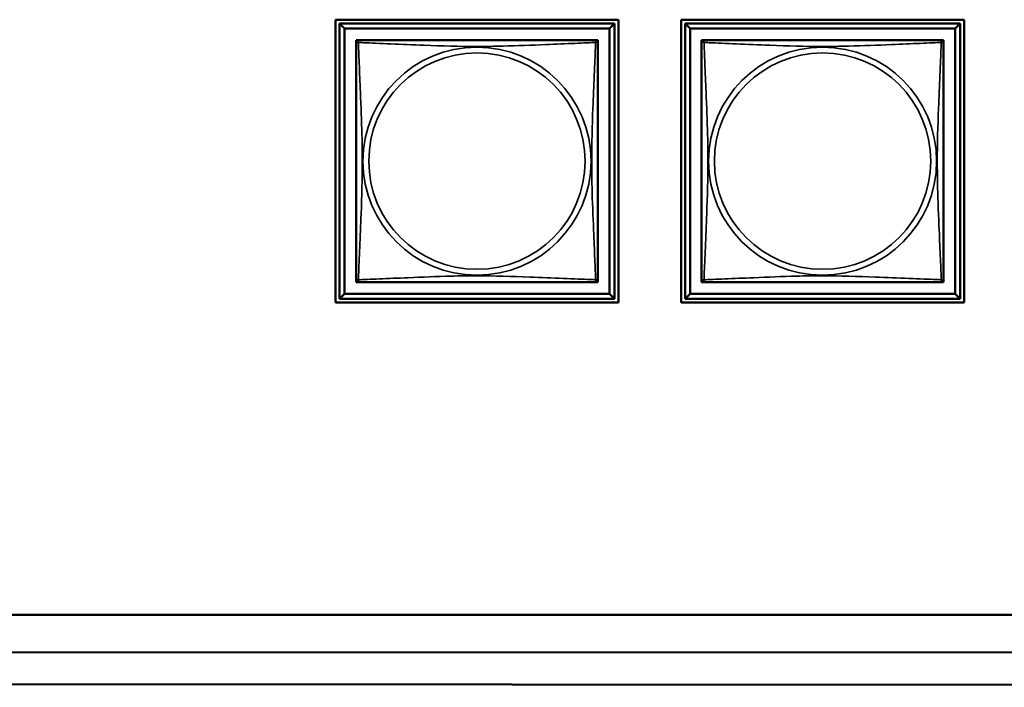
# Model space of a CAD drawing. Header units: inches. Extents: x 1.4 to 53.9, y 1.3 to 58.
# Tile 186 of 227: x 36.6 to 38.5, y 37.2 to 38.5. Entities that reach past the tile are written whole.
import ezdxf

# ---------------------------------------------------------------- set-up
doc = ezdxf.new("R2010")
doc.units = ezdxf.units.IN
doc.header["$MEASUREMENT"] = 0
doc.layers.add('Visible (ANSI)', color=7, linetype='Continuous', lineweight=50)
doc.layers.add('Visible Narrow (ANSI)', color=7, linetype='Continuous', lineweight=35)

msp = doc.modelspace()

# ---------------------------------------------------------------- linework, layer by layer
at = {"layer": 'Visible (ANSI)'}
for p, q in [((37.1927, 37.9908), (37.1927, 38.5432)), ((37.1927, 38.5432), (37.7452, 38.5432)), ((37.2002, 38.5357), (37.7377, 38.5357)), ((37.2101, 38.5259), (37.2002, 38.5357)), ((37.2002, 37.9983), (37.2002, 38.5357)), ((37.7377, 38.5357), (37.7278, 38.5259)), ((37.7377, 38.5357), (37.7377, 37.9983)), ((37.7452, 38.5432), (37.7452, 37.9908)), ((37.8677, 37.9908), (37.8677, 38.5432)), ((37.8677, 38.5432), (38.4202, 38.5432)), ((37.8752, 38.5357), (38.4127, 38.5357)), ((37.8851, 38.5259), (37.8752, 38.5357)), ((37.8752, 37.9983), (37.8752, 38.5357)), ((38.4127, 38.5357), (38.4028, 38.5259)), ((38.4127, 38.5357), (38.4127, 37.9983)), ((38.4202, 38.5432), (38.4202, 37.9908)), ((37.2101, 38.5259), (37.7278, 38.5259)), ((37.2101, 38.0081), (37.2101, 38.5259)), ((37.7278, 38.5259), (37.7278, 38.0081)), ((37.8851, 38.5259), (38.4028, 38.5259)), ((37.8851, 38.0081), (37.8851, 38.5259)), ((38.4028, 38.5259), (38.4028, 38.0081)), ((37.2327, 38.4974), (37.2327, 38.5032)), ((37.2327, 38.5032), (37.2385, 38.5032)), ((37.6994, 38.5032), (37.7052, 38.5032)), ((37.7052, 38.5032), (37.7052, 38.4973)), ((37.9077, 38.4974), (37.9077, 38.5032)), ((37.9077, 38.5032), (37.9135, 38.5032)), ((38.3744, 38.5032), (38.3802, 38.5032)), ((38.3802, 38.5032), (38.3802, 38.4973)), ((37.2327, 38.0308), (37.2327, 38.0366)), ((37.7052, 38.0367), (37.7052, 38.0308)), ((37.9077, 38.0308), (37.9077, 38.0366)), ((38.3802, 38.0367), (38.3802, 38.0308)), ((37.2386, 38.0308), (37.2327, 38.0308)), ((37.7052, 38.0308), (37.6993, 38.0308)), ((37.9136, 38.0308), (37.9077, 38.0308)), ((38.3802, 38.0308), (38.3743, 38.0308)), ((37.2101, 38.0081), (37.2002, 37.9983)), ((37.7377, 37.9983), (37.2002, 37.9983)), ((37.7278, 38.0081), (37.2101, 38.0081)), ((37.7278, 38.0081), (37.7377, 37.9983)), ((37.8851, 38.0081), (37.8752, 37.9983)), ((38.4127, 37.9983), (37.8752, 37.9983)), ((38.4028, 38.0081), (37.8851, 38.0081)), ((38.4028, 38.0081), (38.4127, 37.9983)), ((37.7452, 37.9908), (37.1927, 37.9908)), ((38.4202, 37.9908), (37.8677, 37.9908)), ((18.5862, 37.3811), (44.7352, 37.3811)), ((35.7495, 37.3086), (45.3312, 37.3045)), ((50.4669, 37.2394), (35.7495, 37.2457))]:
    msp.add_line(p, q, dxfattribs=at)
for centre, start, end in [((37.2386, 38.4973), 90, 180), ((37.6993, 38.4973), 0, 90), ((37.9136, 38.4973), 90, 180), ((38.3743, 38.4973), 0, 90), ((37.2386, 38.0367), 180, 270), ((37.6993, 38.0367), 270, 360), ((37.9136, 38.0367), 180, 270), ((38.3743, 38.0367), 270, 360)]:
    msp.add_arc(centre, 0.00591, start, end, dxfattribs=at)
for points in [[(37.2327, 38.4973), (37.2327, 38.4967), (37.2327, 38.494), (37.2327, 38.4896), (37.2327, 38.4815), (37.2327, 38.4676), (37.2327, 38.4514), (37.2327, 38.4353), (37.2327, 38.4171), (37.2327, 38.3985), (37.2327, 38.3721), (37.2327, 38.3448), (37.2327, 38.3178), (37.2327, 38.3008), (37.2327, 38.2839), (37.2327, 38.267), (37.2327, 38.2332), (37.2327, 38.1993), (37.2327, 38.1656), (37.2327, 38.1236), (37.2327, 38.0797), (37.2327, 38.0541), (37.2327, 38.044), (37.2327, 38.0376), (37.2327, 38.0367)], [(37.6993, 38.5032), (37.6987, 38.5032), (37.696, 38.5032), (37.6916, 38.5032), (37.6834, 38.5032), (37.6695, 38.5032), (37.6534, 38.5032), (37.6373, 38.5032), (37.6191, 38.5032), (37.6004, 38.5032), (37.5741, 38.5032), (37.5468, 38.5032), (37.5197, 38.5032), (37.5028, 38.5032), (37.4859, 38.5032), (37.4689, 38.5032), (37.4351, 38.5032), (37.4013, 38.5032), (37.3675, 38.5032), (37.3255, 38.5032), (37.2816, 38.5032), (37.2561, 38.5032), (37.246, 38.5032), (37.2396, 38.5032), (37.2386, 38.5032)], [(37.7052, 38.0367), (37.7052, 38.0373), (37.7052, 38.04), (37.7052, 38.0444), (37.7052, 38.0525), (37.7052, 38.0664), (37.7052, 38.0826), (37.7052, 38.0987), (37.7052, 38.1169), (37.7052, 38.1355), (37.7052, 38.1619), (37.7052, 38.1892), (37.7052, 38.2162), (37.7052, 38.2332), (37.7052, 38.2501), (37.7052, 38.267), (37.7052, 38.3008), (37.7052, 38.3347), (37.7052, 38.3684), (37.7052, 38.4104), (37.7052, 38.4543), (37.7052, 38.4799), (37.7052, 38.49), (37.7052, 38.4964), (37.7052, 38.4973)], [(37.9077, 38.4973), (37.9077, 38.4967), (37.9077, 38.494), (37.9077, 38.4896), (37.9077, 38.4815), (37.9077, 38.4676), (37.9077, 38.4514), (37.9077, 38.4353), (37.9077, 38.4171), (37.9077, 38.3985), (37.9077, 38.3721), (37.9077, 38.3448), (37.9077, 38.3178), (37.9077, 38.3008), (37.9077, 38.2839), (37.9077, 38.267), (37.9077, 38.2332), (37.9077, 38.1993), (37.9077, 38.1656), (37.9077, 38.1236), (37.9077, 38.0797), (37.9077, 38.0541), (37.9077, 38.044), (37.9077, 38.0376), (37.9077, 38.0367)], [(38.3743, 38.5032), (38.3737, 38.5032), (38.371, 38.5032), (38.3666, 38.5032), (38.3584, 38.5032), (38.3445, 38.5032), (38.3284, 38.5032), (38.3123, 38.5032), (38.2941, 38.5032), (38.2754, 38.5032), (38.2491, 38.5032), (38.2218, 38.5032), (38.1947, 38.5032), (38.1778, 38.5032), (38.1609, 38.5032), (38.1439, 38.5032), (38.1101, 38.5032), (38.0763, 38.5032), (38.0425, 38.5032), (38.0005, 38.5032), (37.9566, 38.5032), (37.9311, 38.5032), (37.921, 38.5032), (37.9146, 38.5032), (37.9136, 38.5032)], [(38.3802, 38.0367), (38.3802, 38.0373), (38.3802, 38.04), (38.3802, 38.0444), (38.3802, 38.0525), (38.3802, 38.0664), (38.3802, 38.0826), (38.3802, 38.0987), (38.3802, 38.1169), (38.3802, 38.1355), (38.3802, 38.1619), (38.3802, 38.1892), (38.3802, 38.2162), (38.3802, 38.2332), (38.3802, 38.2501), (38.3802, 38.267), (38.3802, 38.3008), (38.3802, 38.3347), (38.3802, 38.3684), (38.3802, 38.4104), (38.3802, 38.4543), (38.3802, 38.4799), (38.3802, 38.49), (38.3802, 38.4964), (38.3802, 38.4973)], [(37.2386, 38.0308), (37.2392, 38.0308), (37.2419, 38.0308), (37.2463, 38.0308), (37.2545, 38.0308), (37.2684, 38.0308), (37.2845, 38.0308), (37.3006, 38.0308), (37.3188, 38.0308), (37.3375, 38.0308), (37.3638, 38.0308), (37.3911, 38.0308), (37.4182, 38.0308), (37.4351, 38.0308), (37.452, 38.0308), (37.4689, 38.0308), (37.5028, 38.0308), (37.5366, 38.0308), (37.5704, 38.0308), (37.6124, 38.0308), (37.6563, 38.0308), (37.6818, 38.0308), (37.6919, 38.0308), (37.6983, 38.0308), (37.6993, 38.0308)], [(37.9136, 38.0308), (37.9142, 38.0308), (37.9169, 38.0308), (37.9213, 38.0308), (37.9295, 38.0308), (37.9434, 38.0308), (37.9595, 38.0308), (37.9756, 38.0308), (37.9938, 38.0308), (38.0125, 38.0308), (38.0388, 38.0308), (38.0661, 38.0308), (38.0932, 38.0308), (38.1101, 38.0308), (38.127, 38.0308), (38.1439, 38.0308), (38.1778, 38.0308), (38.2116, 38.0308), (38.2454, 38.0308), (38.2874, 38.0308), (38.3313, 38.0308), (38.3568, 38.0308), (38.3669, 38.0308), (38.3733, 38.0308), (38.3743, 38.0308)]]:
    msp.add_open_spline(points, degree=3, knots=[0.325731, 0.325731, 0.325731, 0.325731, 0.404774, 0.404774, 0.404774, 0.550532, 0.550532, 0.550532, 0.69629, 0.69629, 0.69629, 0.902598, 0.902598, 0.902598, 1.03154, 1.03154, 1.03154, 1.289425, 1.289425, 1.289425, 1.610774, 1.610774, 1.610774, 1.73735, 1.73735, 1.73735, 1.73735], dxfattribs=at)
at = {"layer": 'Visible Narrow (ANSI)'}
for centre, radius in [((37.4689, 38.267), 0.2227), ((37.4689, 38.267), 0.2113), ((38.1439, 38.267), 0.2227), ((38.1439, 38.267), 0.2113)]:
    msp.add_circle(centre, radius, dxfattribs=at)
for points, knots in [([(37.2327, 38.4973), (37.2327, 38.4974), (37.2327, 38.4975), (37.2328, 38.4978), (37.2328, 38.498), (37.233, 38.4983), (37.233, 38.4984), (37.2332, 38.4985), (37.2333, 38.4986), (37.2335, 38.4988), (37.2337, 38.4988), (37.2342, 38.499), (37.2347, 38.4991), (37.2359, 38.499), (37.2365, 38.4989), (37.2373, 38.4987)], [-0.0844808, -0.0844808, -0.0844808, -0.0844808, -0.06943799, -0.06943799, -0.05587828, -0.05587828, -0.04740346, -0.04740346, -0.04210669, -0.04210669, -0.03151317, -0.03151317, -0.01456352, -0.01456352, 0.00026741, 0.00026741, 0.00026741, 0.00026741]), ([(37.2373, 38.4987), (37.2371, 38.4995), (37.237, 38.5001), (37.2369, 38.5012), (37.2369, 38.5017), (37.2371, 38.5023), (37.2372, 38.5025), (37.2374, 38.5027), (37.2374, 38.5028), (37.2376, 38.5029), (37.2377, 38.503), (37.2379, 38.5031), (37.2381, 38.5032), (37.2384, 38.5032), (37.2386, 38.5032), (37.2386, 38.5032)], [-0.00026741, -0.00026741, -0.00026741, -0.00026741, 0.01456352, 0.01456352, 0.03151317, 0.03151317, 0.04210669, 0.04210669, 0.04740346, 0.04740346, 0.05587828, 0.05587828, 0.06943799, 0.06943799, 0.0844808, 0.0844808, 0.0844808, 0.0844808]), ([(37.2373, 38.0353), (37.2374, 38.0382), (37.2375, 38.0417), (37.2377, 38.0457), (37.2388, 38.0733), (37.2409, 38.1203), (37.2426, 38.1638), (37.244, 38.1987), (37.245, 38.2329), (37.245, 38.267), (37.245, 38.284), (37.2447, 38.3011), (37.2443, 38.3183), (37.2436, 38.3458), (37.2425, 38.3739), (37.2413, 38.4016), (37.2405, 38.4211), (37.2396, 38.4405), (37.2389, 38.4577), (37.2382, 38.4749), (37.2376, 38.4899), (37.2373, 38.4987)], [-1.657319, -1.657319, -1.657319, -1.657319, -1.610774, -1.610774, -1.610774, -1.289425, -1.289425, -1.289425, -1.03154, -1.03154, -1.03154, -0.902598, -0.902598, -0.902598, -0.69629, -0.69629, -0.69629, -0.550532, -0.550532, -0.550532, -0.405761, -0.405761, -0.405761, -0.405761]), ([(37.2373, 38.4987), (37.2401, 38.4986), (37.2436, 38.4984), (37.2476, 38.4983), (37.2752, 38.4972), (37.3222, 38.4951), (37.3658, 38.4934), (37.4007, 38.492), (37.4349, 38.491), (37.4689, 38.491), (37.486, 38.491), (37.503, 38.4912), (37.5202, 38.4917), (37.5477, 38.4923), (37.5758, 38.4935), (37.6035, 38.4946), (37.6231, 38.4955), (37.6424, 38.4963), (37.6597, 38.497), (37.6769, 38.4978), (37.6918, 38.4983), (37.7006, 38.4987)], [-1.657319, -1.657319, -1.657319, -1.657319, -1.610774, -1.610774, -1.610774, -1.289425, -1.289425, -1.289425, -1.03154, -1.03154, -1.03154, -0.902598, -0.902598, -0.902598, -0.69629, -0.69629, -0.69629, -0.550532, -0.550532, -0.550532, -0.405761, -0.405761, -0.405761, -0.405761]), ([(37.7006, 38.4987), (37.7005, 38.4958), (37.7004, 38.4924), (37.7002, 38.4884), (37.6991, 38.4607), (37.697, 38.4137), (37.6953, 38.3702), (37.6939, 38.3353), (37.6929, 38.3011), (37.6929, 38.267), (37.6929, 38.25), (37.6932, 38.2329), (37.6936, 38.2157), (37.6943, 38.1883), (37.6954, 38.1601), (37.6966, 38.1325), (37.6974, 38.1129), (37.6983, 38.0936), (37.699, 38.0763), (37.6997, 38.0591), (37.7003, 38.0441), (37.7006, 38.0353)], [-1.657319, -1.657319, -1.657319, -1.657319, -1.610774, -1.610774, -1.610774, -1.289425, -1.289425, -1.289425, -1.03154, -1.03154, -1.03154, -0.902598, -0.902598, -0.902598, -0.69629, -0.69629, -0.69629, -0.550532, -0.550532, -0.550532, -0.405761, -0.405761, -0.405761, -0.405761]), ([(37.6993, 38.5032), (37.6993, 38.5032), (37.6995, 38.5032), (37.6998, 38.5032), (37.7, 38.5031), (37.7002, 38.503), (37.7003, 38.5029), (37.7005, 38.5028), (37.7005, 38.5027), (37.7007, 38.5025), (37.7008, 38.5023), (37.701, 38.5017), (37.701, 38.5012), (37.7009, 38.5001), (37.7008, 38.4995), (37.7006, 38.4987)], [-0.0844808, -0.0844808, -0.0844808, -0.0844808, -0.06943799, -0.06943799, -0.05587828, -0.05587828, -0.04740346, -0.04740346, -0.04210669, -0.04210669, -0.03151317, -0.03151317, -0.01456352, -0.01456352, 0.00026741, 0.00026741, 0.00026741, 0.00026741]), ([(37.7006, 38.4987), (37.7014, 38.4989), (37.702, 38.499), (37.7032, 38.4991), (37.7037, 38.499), (37.7042, 38.4988), (37.7044, 38.4988), (37.7046, 38.4986), (37.7047, 38.4985), (37.7049, 38.4984), (37.7049, 38.4983), (37.7051, 38.498), (37.7051, 38.4978), (37.7052, 38.4975), (37.7052, 38.4974), (37.7052, 38.4973)], [-0.00026741, -0.00026741, -0.00026741, -0.00026741, 0.01456352, 0.01456352, 0.03151317, 0.03151317, 0.04210669, 0.04210669, 0.04740346, 0.04740346, 0.05587828, 0.05587828, 0.06943799, 0.06943799, 0.0844808, 0.0844808, 0.0844808, 0.0844808]), ([(37.9077, 38.4973), (37.9077, 38.4974), (37.9077, 38.4975), (37.9078, 38.4978), (37.9078, 38.498), (37.908, 38.4983), (37.908, 38.4984), (37.9082, 38.4985), (37.9083, 38.4986), (37.9085, 38.4988), (37.9087, 38.4988), (37.9092, 38.499), (37.9097, 38.4991), (37.9109, 38.499), (37.9115, 38.4989), (37.9123, 38.4987)], [-0.0844808, -0.0844808, -0.0844808, -0.0844808, -0.06943799, -0.06943799, -0.05587828, -0.05587828, -0.04740346, -0.04740346, -0.04210669, -0.04210669, -0.03151317, -0.03151317, -0.01456352, -0.01456352, 0.00026741, 0.00026741, 0.00026741, 0.00026741]), ([(37.9123, 38.4987), (37.9121, 38.4995), (37.912, 38.5001), (37.9119, 38.5012), (37.9119, 38.5017), (37.9121, 38.5023), (37.9122, 38.5025), (37.9124, 38.5027), (37.9124, 38.5028), (37.9126, 38.5029), (37.9127, 38.503), (37.9129, 38.5031), (37.9131, 38.5032), (37.9134, 38.5032), (37.9136, 38.5032), (37.9136, 38.5032)], [-0.00026741, -0.00026741, -0.00026741, -0.00026741, 0.01456352, 0.01456352, 0.03151317, 0.03151317, 0.04210669, 0.04210669, 0.04740346, 0.04740346, 0.05587828, 0.05587828, 0.06943799, 0.06943799, 0.0844808, 0.0844808, 0.0844808, 0.0844808]), ([(37.9123, 38.0353), (37.9124, 38.0382), (37.9125, 38.0417), (37.9127, 38.0457), (37.9138, 38.0733), (37.9159, 38.1203), (37.9176, 38.1638), (37.919, 38.1987), (37.92, 38.2329), (37.92, 38.267), (37.92, 38.284), (37.9197, 38.3011), (37.9193, 38.3183), (37.9186, 38.3458), (37.9175, 38.3739), (37.9163, 38.4016), (37.9155, 38.4211), (37.9146, 38.4405), (37.9139, 38.4577), (37.9132, 38.4749), (37.9126, 38.4899), (37.9123, 38.4987)], [-1.657319, -1.657319, -1.657319, -1.657319, -1.610774, -1.610774, -1.610774, -1.289425, -1.289425, -1.289425, -1.03154, -1.03154, -1.03154, -0.902598, -0.902598, -0.902598, -0.69629, -0.69629, -0.69629, -0.550532, -0.550532, -0.550532, -0.405761, -0.405761, -0.405761, -0.405761]), ([(37.9123, 38.4987), (37.9151, 38.4986), (37.9186, 38.4984), (37.9226, 38.4983), (37.9502, 38.4972), (37.9972, 38.4951), (38.0408, 38.4934), (38.0757, 38.492), (38.1099, 38.491), (38.1439, 38.491), (38.161, 38.491), (38.178, 38.4912), (38.1952, 38.4917), (38.2227, 38.4923), (38.2508, 38.4935), (38.2785, 38.4946), (38.2981, 38.4955), (38.3174, 38.4963), (38.3347, 38.497), (38.3519, 38.4978), (38.3668, 38.4983), (38.3756, 38.4987)], [-1.657319, -1.657319, -1.657319, -1.657319, -1.610774, -1.610774, -1.610774, -1.289425, -1.289425, -1.289425, -1.03154, -1.03154, -1.03154, -0.902598, -0.902598, -0.902598, -0.69629, -0.69629, -0.69629, -0.550532, -0.550532, -0.550532, -0.405761, -0.405761, -0.405761, -0.405761]), ([(38.3756, 38.4987), (38.3755, 38.4958), (38.3754, 38.4924), (38.3752, 38.4884), (38.3741, 38.4607), (38.372, 38.4137), (38.3703, 38.3702), (38.3689, 38.3353), (38.3679, 38.3011), (38.3679, 38.267), (38.3679, 38.25), (38.3682, 38.2329), (38.3686, 38.2157), (38.3693, 38.1883), (38.3704, 38.1601), (38.3716, 38.1325), (38.3724, 38.1129), (38.3733, 38.0936), (38.374, 38.0763), (38.3747, 38.0591), (38.3753, 38.0441), (38.3756, 38.0353)], [-1.657319, -1.657319, -1.657319, -1.657319, -1.610774, -1.610774, -1.610774, -1.289425, -1.289425, -1.289425, -1.03154, -1.03154, -1.03154, -0.902598, -0.902598, -0.902598, -0.69629, -0.69629, -0.69629, -0.550532, -0.550532, -0.550532, -0.405761, -0.405761, -0.405761, -0.405761]), ([(38.3743, 38.5032), (38.3743, 38.5032), (38.3745, 38.5032), (38.3748, 38.5032), (38.375, 38.5031), (38.3752, 38.503), (38.3753, 38.5029), (38.3755, 38.5028), (38.3755, 38.5027), (38.3757, 38.5025), (38.3758, 38.5023), (38.376, 38.5017), (38.376, 38.5012), (38.3759, 38.5001), (38.3758, 38.4995), (38.3756, 38.4987)], [-0.0844808, -0.0844808, -0.0844808, -0.0844808, -0.06943799, -0.06943799, -0.05587828, -0.05587828, -0.04740346, -0.04740346, -0.04210669, -0.04210669, -0.03151317, -0.03151317, -0.01456352, -0.01456352, 0.00026741, 0.00026741, 0.00026741, 0.00026741]), ([(38.3756, 38.4987), (38.3764, 38.4989), (38.377, 38.499), (38.3782, 38.4991), (38.3787, 38.499), (38.3792, 38.4988), (38.3794, 38.4988), (38.3796, 38.4986), (38.3797, 38.4985), (38.3799, 38.4984), (38.3799, 38.4983), (38.3801, 38.498), (38.3801, 38.4978), (38.3802, 38.4975), (38.3802, 38.4974), (38.3802, 38.4973)], [-0.00026741, -0.00026741, -0.00026741, -0.00026741, 0.01456352, 0.01456352, 0.03151317, 0.03151317, 0.04210669, 0.04210669, 0.04740346, 0.04740346, 0.05587828, 0.05587828, 0.06943799, 0.06943799, 0.0844808, 0.0844808, 0.0844808, 0.0844808]), ([(37.2373, 38.0353), (37.2365, 38.0351), (37.2359, 38.035), (37.2347, 38.0349), (37.2342, 38.035), (37.2337, 38.0352), (37.2335, 38.0353), (37.2333, 38.0354), (37.2332, 38.0355), (37.233, 38.0356), (37.233, 38.0357), (37.2328, 38.036), (37.2328, 38.0362), (37.2327, 38.0365), (37.2327, 38.0366), (37.2327, 38.0367)], [-0.00026741, -0.00026741, -0.00026741, -0.00026741, 0.01456352, 0.01456352, 0.03151317, 0.03151317, 0.04210669, 0.04210669, 0.04740346, 0.04740346, 0.05587828, 0.05587828, 0.06943799, 0.06943799, 0.0844808, 0.0844808, 0.0844808, 0.0844808]), ([(37.7006, 38.0353), (37.6978, 38.0354), (37.6943, 38.0356), (37.6903, 38.0357), (37.6627, 38.0368), (37.6157, 38.0389), (37.5721, 38.0406), (37.5372, 38.042), (37.503, 38.043), (37.4689, 38.043), (37.4519, 38.043), (37.4349, 38.0428), (37.4177, 38.0424), (37.3902, 38.0417), (37.3621, 38.0405), (37.3344, 38.0394), (37.3148, 38.0385), (37.2955, 38.0377), (37.2782, 38.037), (37.261, 38.0363), (37.2461, 38.0357), (37.2373, 38.0353)], [-1.657319, -1.657319, -1.657319, -1.657319, -1.610774, -1.610774, -1.610774, -1.289425, -1.289425, -1.289425, -1.03154, -1.03154, -1.03154, -0.902598, -0.902598, -0.902598, -0.69629, -0.69629, -0.69629, -0.550532, -0.550532, -0.550532, -0.405761, -0.405761, -0.405761, -0.405761]), ([(37.7052, 38.0367), (37.7052, 38.0366), (37.7052, 38.0365), (37.7051, 38.0362), (37.7051, 38.036), (37.7049, 38.0357), (37.7049, 38.0356), (37.7047, 38.0355), (37.7046, 38.0354), (37.7044, 38.0353), (37.7042, 38.0352), (37.7037, 38.035), (37.7032, 38.0349), (37.702, 38.035), (37.7014, 38.0351), (37.7006, 38.0353)], [-0.0844808, -0.0844808, -0.0844808, -0.0844808, -0.06943799, -0.06943799, -0.05587828, -0.05587828, -0.04740346, -0.04740346, -0.04210669, -0.04210669, -0.03151317, -0.03151317, -0.01456352, -0.01456352, 0.00026741, 0.00026741, 0.00026741, 0.00026741]), ([(37.9123, 38.0353), (37.9115, 38.0351), (37.9109, 38.035), (37.9097, 38.0349), (37.9092, 38.035), (37.9087, 38.0352), (37.9085, 38.0353), (37.9083, 38.0354), (37.9082, 38.0355), (37.908, 38.0356), (37.908, 38.0357), (37.9078, 38.036), (37.9078, 38.0362), (37.9077, 38.0365), (37.9077, 38.0366), (37.9077, 38.0367)], [-0.00026741, -0.00026741, -0.00026741, -0.00026741, 0.01456352, 0.01456352, 0.03151317, 0.03151317, 0.04210669, 0.04210669, 0.04740346, 0.04740346, 0.05587828, 0.05587828, 0.06943799, 0.06943799, 0.0844808, 0.0844808, 0.0844808, 0.0844808]), ([(38.3756, 38.0353), (38.3728, 38.0354), (38.3693, 38.0356), (38.3653, 38.0357), (38.3377, 38.0368), (38.2907, 38.0389), (38.2471, 38.0406), (38.2122, 38.042), (38.178, 38.043), (38.1439, 38.043), (38.1269, 38.043), (38.1099, 38.0428), (38.0927, 38.0424), (38.0652, 38.0417), (38.0371, 38.0405), (38.0094, 38.0394), (37.9898, 38.0385), (37.9705, 38.0377), (37.9532, 38.037), (37.936, 38.0363), (37.9211, 38.0357), (37.9123, 38.0353)], [-1.657319, -1.657319, -1.657319, -1.657319, -1.610774, -1.610774, -1.610774, -1.289425, -1.289425, -1.289425, -1.03154, -1.03154, -1.03154, -0.902598, -0.902598, -0.902598, -0.69629, -0.69629, -0.69629, -0.550532, -0.550532, -0.550532, -0.405761, -0.405761, -0.405761, -0.405761]), ([(38.3802, 38.0367), (38.3802, 38.0366), (38.3802, 38.0365), (38.3801, 38.0362), (38.3801, 38.036), (38.3799, 38.0357), (38.3799, 38.0356), (38.3797, 38.0355), (38.3796, 38.0354), (38.3794, 38.0353), (38.3792, 38.0352), (38.3787, 38.035), (38.3782, 38.0349), (38.377, 38.035), (38.3764, 38.0351), (38.3756, 38.0353)], [-0.0844808, -0.0844808, -0.0844808, -0.0844808, -0.06943799, -0.06943799, -0.05587828, -0.05587828, -0.04740346, -0.04740346, -0.04210669, -0.04210669, -0.03151317, -0.03151317, -0.01456352, -0.01456352, 0.00026741, 0.00026741, 0.00026741, 0.00026741]), ([(37.2386, 38.0308), (37.2386, 38.0308), (37.2384, 38.0308), (37.2381, 38.0308), (37.2379, 38.0309), (37.2377, 38.031), (37.2376, 38.0311), (37.2374, 38.0312), (37.2374, 38.0313), (37.2372, 38.0315), (37.2371, 38.0317), (37.2369, 38.0323), (37.2369, 38.0328), (37.237, 38.0339), (37.2371, 38.0346), (37.2373, 38.0353)], [-0.0844808, -0.0844808, -0.0844808, -0.0844808, -0.06943799, -0.06943799, -0.05587828, -0.05587828, -0.04740346, -0.04740346, -0.04210669, -0.04210669, -0.03151317, -0.03151317, -0.01456352, -0.01456352, 0.00026741, 0.00026741, 0.00026741, 0.00026741]), ([(37.7006, 38.0353), (37.7008, 38.0346), (37.7009, 38.0339), (37.701, 38.0328), (37.701, 38.0323), (37.7008, 38.0317), (37.7007, 38.0315), (37.7005, 38.0313), (37.7005, 38.0312), (37.7003, 38.0311), (37.7002, 38.031), (37.7, 38.0309), (37.6998, 38.0308), (37.6995, 38.0308), (37.6993, 38.0308), (37.6993, 38.0308)], [-0.00026741, -0.00026741, -0.00026741, -0.00026741, 0.01456352, 0.01456352, 0.03151317, 0.03151317, 0.04210669, 0.04210669, 0.04740346, 0.04740346, 0.05587828, 0.05587828, 0.06943799, 0.06943799, 0.0844808, 0.0844808, 0.0844808, 0.0844808]), ([(37.9136, 38.0308), (37.9136, 38.0308), (37.9134, 38.0308), (37.9131, 38.0308), (37.9129, 38.0309), (37.9127, 38.031), (37.9126, 38.0311), (37.9124, 38.0312), (37.9124, 38.0313), (37.9122, 38.0315), (37.9121, 38.0317), (37.9119, 38.0323), (37.9119, 38.0328), (37.912, 38.0339), (37.9121, 38.0346), (37.9123, 38.0353)], [-0.0844808, -0.0844808, -0.0844808, -0.0844808, -0.06943799, -0.06943799, -0.05587828, -0.05587828, -0.04740346, -0.04740346, -0.04210669, -0.04210669, -0.03151317, -0.03151317, -0.01456352, -0.01456352, 0.00026741, 0.00026741, 0.00026741, 0.00026741]), ([(38.3756, 38.0353), (38.3758, 38.0346), (38.3759, 38.0339), (38.376, 38.0328), (38.376, 38.0323), (38.3758, 38.0317), (38.3757, 38.0315), (38.3755, 38.0313), (38.3755, 38.0312), (38.3753, 38.0311), (38.3752, 38.031), (38.375, 38.0309), (38.3748, 38.0308), (38.3745, 38.0308), (38.3743, 38.0308), (38.3743, 38.0308)], [-0.00026741, -0.00026741, -0.00026741, -0.00026741, 0.01456352, 0.01456352, 0.03151317, 0.03151317, 0.04210669, 0.04210669, 0.04740346, 0.04740346, 0.05587828, 0.05587828, 0.06943799, 0.06943799, 0.0844808, 0.0844808, 0.0844808, 0.0844808])]:
    msp.add_open_spline(points, degree=3, knots=knots, dxfattribs=at)

doc.saveas('drawing.dxf')
